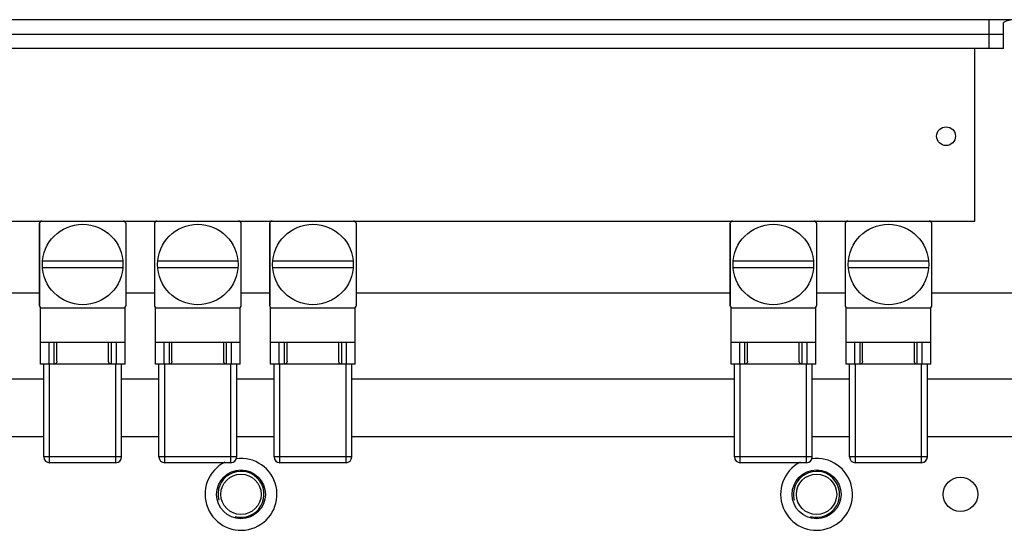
# Model space of a CAD drawing. Header units: millimetres. Extents: x 8 to 399, y 9 to 282.
# Tile 6 of 31: x 96.98 to 114.08, y 40.65 to 49.53. Entities that reach past the tile are written whole.
import ezdxf

# ---------------------------------------------------------------- set-up
doc = ezdxf.new("R2010")
doc.units = ezdxf.units.MM
doc.header["$LTSCALE"] = 23.1
doc.layers.get('0').update_dxf_attribs({"linetype": 'CONTINUOUS'})
doc.layers.add('02___PRT_ALL_AXES', color=7, linetype='CONTINUOUS')

msp = doc.modelspace()

# ---------------------------------------------------------------- linework, layer by layer
at = {"color": 7, "linetype": 'Continuous'}
for p, q in [((132.945, 49.529), (76.02, 49.529)), ((113.82, 49.029), (113.82, 49.529)), ((114.07, 49.029), (114.07, 49.481)), ((94.07, 49.279), (114.07, 49.279)), ((114.07, 49.029), (94.07, 49.029)), ((113.57, 46.029), (113.57, 49.029)), ((94.57, 46.029), (113.57, 46.029)), ((97.315, 45.979), (97.32, 45.979)), ((97.315, 45.979), (97.315, 44.569)), ((97.32, 45.979), (97.32, 44.569)), ((98.825, 44.569), (98.825, 45.979)), ((99.315, 45.979), (99.32, 45.979)), ((99.315, 45.979), (99.315, 44.569)), ((99.32, 45.979), (99.32, 44.569)), ((100.825, 44.569), (100.825, 45.979)), ((101.315, 45.979), (101.32, 45.979)), ((101.315, 45.979), (101.315, 44.569)), ((101.32, 45.979), (101.32, 44.569)), ((102.825, 44.569), (102.825, 45.979)), ((109.315, 45.979), (109.32, 45.979)), ((109.315, 45.979), (109.315, 44.569)), ((109.32, 45.979), (109.32, 44.569)), ((110.825, 44.569), (110.825, 45.979)), ((111.315, 45.979), (111.32, 45.979)), ((111.315, 45.979), (111.315, 44.569)), ((111.32, 45.979), (111.32, 44.569)), ((112.825, 44.569), (112.825, 45.979)), ((98.768, 45.329), (97.372, 45.329)), ((97.372, 45.219), (98.768, 45.219)), ((100.768, 45.329), (99.372, 45.329)), ((99.372, 45.219), (100.768, 45.219)), ((102.768, 45.329), (101.372, 45.329)), ((101.372, 45.219), (102.768, 45.219)), ((110.768, 45.329), (109.372, 45.329)), ((109.372, 45.219), (110.768, 45.219)), ((112.768, 45.329), (111.372, 45.329)), ((111.372, 45.219), (112.768, 45.219)), ((96.825, 44.779), (97.32, 44.779)), ((98.825, 44.779), (99.32, 44.779)), ((100.825, 44.779), (101.32, 44.779)), ((102.825, 44.779), (109.32, 44.779)), ((110.825, 44.779), (111.32, 44.779)), ((112.825, 44.779), (119.359, 44.779)), ((97.315, 44.569), (97.32, 44.569)), ((97.335, 44.519), (98.805, 44.519)), ((97.335, 43.539), (97.335, 44.519)), ((98.805, 43.539), (98.805, 44.519)), ((99.315, 44.569), (99.32, 44.569)), ((99.335, 44.519), (100.805, 44.519)), ((99.335, 43.539), (99.335, 44.519)), ((100.805, 43.539), (100.805, 44.519)), ((101.315, 44.569), (101.32, 44.569)), ((101.335, 44.519), (102.805, 44.519)), ((101.335, 43.539), (101.335, 44.519)), ((102.805, 43.539), (102.805, 44.519)), ((109.315, 44.569), (109.32, 44.569)), ((109.335, 44.519), (110.805, 44.519)), ((109.335, 43.539), (109.335, 44.519)), ((110.805, 43.539), (110.805, 44.519)), ((111.315, 44.569), (111.32, 44.569)), ((111.335, 44.519), (112.805, 44.519)), ((111.335, 43.539), (111.335, 44.519)), ((112.805, 43.539), (112.805, 44.519)), ((98.805, 43.919), (97.335, 43.919)), ((97.485, 43.539), (97.485, 43.919)), ((97.57, 43.919), (97.57, 43.539)), ((97.62, 43.592), (97.62, 43.919)), ((98.52, 43.592), (98.52, 43.919)), ((98.57, 43.539), (98.57, 43.919)), ((98.655, 43.539), (98.655, 43.919)), ((100.805, 43.919), (99.335, 43.919)), ((99.485, 43.539), (99.485, 43.919)), ((99.57, 43.919), (99.57, 43.539)), ((99.62, 43.592), (99.62, 43.919)), ((100.52, 43.592), (100.52, 43.919)), ((100.57, 43.539), (100.57, 43.919)), ((100.655, 43.539), (100.655, 43.919)), ((102.805, 43.919), (101.335, 43.919)), ((101.485, 43.539), (101.485, 43.919)), ((101.57, 43.919), (101.57, 43.539)), ((101.62, 43.592), (101.62, 43.919)), ((102.52, 43.592), (102.52, 43.919)), ((102.57, 43.539), (102.57, 43.919)), ((102.655, 43.539), (102.655, 43.919)), ((110.805, 43.919), (109.335, 43.919)), ((109.485, 43.539), (109.485, 43.919)), ((109.57, 43.919), (109.57, 43.539)), ((109.62, 43.592), (109.62, 43.919)), ((110.52, 43.592), (110.52, 43.919)), ((110.57, 43.539), (110.57, 43.919)), ((110.655, 43.539), (110.655, 43.919)), ((112.805, 43.919), (111.335, 43.919)), ((111.485, 43.539), (111.485, 43.919)), ((111.57, 43.919), (111.57, 43.539)), ((111.62, 43.592), (111.62, 43.919)), ((112.52, 43.592), (112.52, 43.919)), ((112.57, 43.539), (112.57, 43.919)), ((112.655, 43.539), (112.655, 43.919)), ((98.805, 43.539), (97.335, 43.539)), ((97.395, 41.929), (97.395, 43.539)), ((97.495, 41.829), (97.495, 43.539)), ((98.645, 41.829), (98.645, 43.539)), ((98.745, 41.929), (98.745, 43.539)), ((100.805, 43.539), (99.335, 43.539)), ((99.395, 41.929), (99.395, 43.539)), ((99.495, 41.829), (99.495, 43.539)), ((100.645, 41.829), (100.645, 43.539)), ((100.745, 41.929), (100.745, 43.539)), ((102.805, 43.539), (101.335, 43.539)), ((101.395, 41.929), (101.395, 43.539)), ((101.495, 41.829), (101.495, 43.539)), ((102.645, 41.829), (102.645, 43.539)), ((102.745, 41.929), (102.745, 43.539)), ((110.805, 43.539), (109.335, 43.539)), ((109.395, 41.929), (109.395, 43.539)), ((109.495, 41.829), (109.495, 43.539)), ((110.645, 41.829), (110.645, 43.539)), ((110.745, 41.929), (110.745, 43.539)), ((112.805, 43.539), (111.335, 43.539)), ((111.395, 41.929), (111.395, 43.539)), ((111.495, 41.829), (111.495, 43.539)), ((112.645, 41.829), (112.645, 43.539)), ((112.745, 41.929), (112.745, 43.539)), ((97.395, 43.279), (96.745, 43.279)), ((99.395, 43.279), (98.745, 43.279)), ((101.395, 43.279), (100.745, 43.279)), ((109.395, 43.279), (102.745, 43.279)), ((111.395, 43.279), (110.745, 43.279)), ((131.795, 43.279), (112.745, 43.279)), ((97.395, 42.279), (96.745, 42.279)), ((99.395, 42.279), (98.745, 42.279)), ((101.395, 42.279), (100.745, 42.279)), ((109.395, 42.279), (102.745, 42.279)), ((111.395, 42.279), (110.745, 42.279)), ((131.795, 42.279), (112.745, 42.279)), ((98.745, 41.929), (97.395, 41.929)), ((100.745, 41.929), (99.395, 41.929)), ((102.745, 41.929), (101.395, 41.929)), ((110.745, 41.929), (109.395, 41.929)), ((112.745, 41.929), (111.395, 41.929)), ((98.645, 41.829), (97.495, 41.829)), ((100.645, 41.829), (99.495, 41.829)), ((102.645, 41.829), (101.495, 41.829)), ((110.645, 41.829), (109.495, 41.829)), ((112.645, 41.829), (111.495, 41.829))]:
    msp.add_line(p, q, dxfattribs=at)
for centre, radius in [((113.07, 47.504), 0.163), ((98.07, 45.274), 0.7), ((100.07, 45.274), 0.7), ((102.07, 45.274), 0.7), ((110.07, 45.274), 0.7), ((112.07, 45.274), 0.7)]:
    msp.add_circle(centre, radius, dxfattribs=at)
for centre, radius, start, end in [((97.365, 45.979), 0.05, 90, 180), ((98.775, 45.979), 0.05, 0, 90), ((99.365, 45.979), 0.05, 90, 180), ((100.775, 45.979), 0.05, 0, 90), ((101.365, 45.979), 0.05, 90, 180), ((102.775, 45.979), 0.05, 0, 90), ((109.365, 45.979), 0.05, 90, 180), ((110.775, 45.979), 0.05, 0, 90), ((111.365, 45.979), 0.05, 90, 180), ((112.775, 45.979), 0.05, 0, 90), ((97.365, 44.569), 0.05, 180, 270), ((98.775, 44.569), 0.05, 270, 0), ((99.365, 44.569), 0.05, 180, 270), ((100.775, 44.569), 0.05, 270, 0), ((101.365, 44.569), 0.05, 180, 270), ((102.775, 44.569), 0.05, 270, 0), ((109.365, 44.569), 0.05, 180, 270), ((110.775, 44.569), 0.05, 270, 0), ((111.365, 44.569), 0.05, 180, 270), ((112.775, 44.569), 0.05, 270, 0), ((97.495, 41.929), 0.1, 180, 270), ((98.645, 41.929), 0.1, 270, 0), ((99.495, 41.929), 0.1, 180, 270), ((100.645, 41.929), 0.1, 270, 0), ((101.495, 41.929), 0.1, 180, 270), ((102.645, 41.929), 0.1, 270, 0), ((109.495, 41.929), 0.1, 180, 270), ((110.645, 41.929), 0.1, 270, 0), ((111.495, 41.929), 0.1, 180, 270), ((112.645, 41.929), 0.1, 270, 0)]:
    msp.add_arc(centre, radius, start, end, dxfattribs=at)
at = {"color": 2, "linetype": 'Continuous'}
for centre in [(100.82, 41.279), (110.82, 41.279)]:
    msp.add_arc(centre, 0.4, 255, 195, dxfattribs=at)
at = {"color": 7, "linetype": 'Continuous'}
for points, start_tangent, end_tangent in [([(114.253, 49.529), (114.163, 49.517), (114.07, 49.481)], (-1, 0), (-0.890446, -0.45509)), ([(97.62, 43.592), (97.618, 43.576), (97.612, 43.563), (97.604, 43.553), (97.593, 43.545), (97.582, 43.54), (97.57, 43.539)], (0, -1), (-1, 0)), ([(98.57, 43.539), (98.558, 43.54), (98.546, 43.545), (98.536, 43.553), (98.528, 43.563), (98.522, 43.576), (98.52, 43.592)], (-1, 0), (0, 1)), ([(99.62, 43.592), (99.618, 43.576), (99.612, 43.563), (99.604, 43.553), (99.593, 43.545), (99.582, 43.54), (99.57, 43.539)], (0, -1), (-1, 0)), ([(100.57, 43.539), (100.558, 43.54), (100.546, 43.545), (100.536, 43.553), (100.528, 43.563), (100.522, 43.576), (100.52, 43.592)], (-1, 0), (0, 1)), ([(101.62, 43.592), (101.618, 43.576), (101.612, 43.563), (101.604, 43.553), (101.593, 43.545), (101.582, 43.54), (101.57, 43.539)], (0, -1), (-1, 0)), ([(102.57, 43.539), (102.558, 43.54), (102.546, 43.545), (102.536, 43.553), (102.528, 43.563), (102.522, 43.576), (102.52, 43.592)], (-1, 0), (0, 1)), ([(109.62, 43.592), (109.618, 43.576), (109.612, 43.563), (109.604, 43.553), (109.593, 43.545), (109.582, 43.54), (109.57, 43.539)], (0, -1), (-1, 0)), ([(110.57, 43.539), (110.558, 43.54), (110.546, 43.545), (110.536, 43.553), (110.528, 43.563), (110.522, 43.576), (110.52, 43.592)], (-1, 0), (0, 1)), ([(111.62, 43.592), (111.618, 43.576), (111.612, 43.563), (111.604, 43.553), (111.593, 43.545), (111.582, 43.54), (111.57, 43.539)], (0, -1), (-1, 0)), ([(112.57, 43.539), (112.558, 43.54), (112.546, 43.545), (112.536, 43.553), (112.528, 43.563), (112.522, 43.576), (112.52, 43.592)], (-1, 0), (0, 1))]:
    msp.add_spline(points, degree=3, dxfattribs=dict(at, start_tangent=start_tangent, end_tangent=end_tangent))
at = {"layer": '02___PRT_ALL_AXES', "color": 7, "linetype": 'Continuous'}
for centre, radius in [((100.82, 41.279), 0.425), ((100.82, 41.279), 0.35), ((110.82, 41.279), 0.425), ((110.82, 41.279), 0.35), ((113.32, 41.279), 0.3)]:
    msp.add_circle(centre, radius, dxfattribs=at)
for centre in [(100.82, 41.279), (110.82, 41.279)]:
    msp.add_arc(centre, 0.625, 116.8462, 98.0289, dxfattribs=at)

doc.saveas('drawing.dxf')
